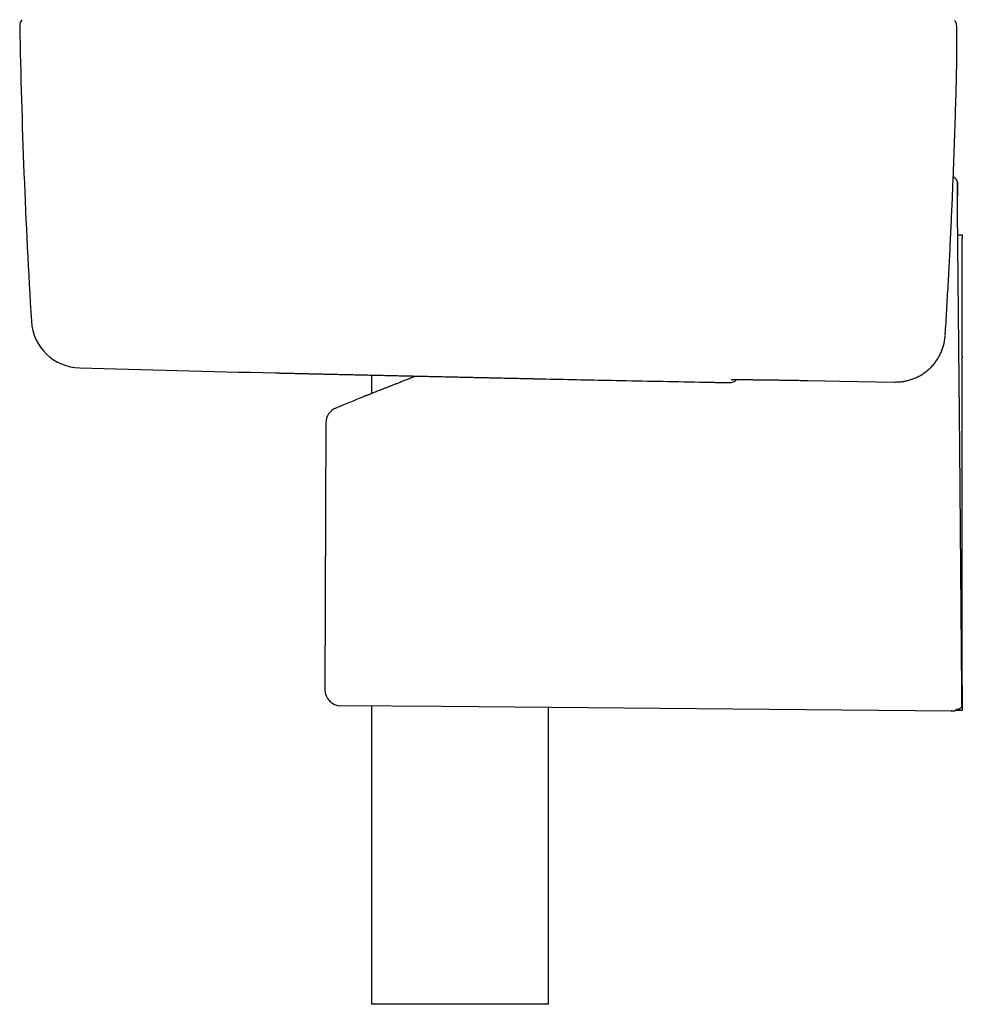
# Model space of a CAD drawing. Header units: millimetres. Extents: x 8 to 789, y 12 to 2370.
# Tile 39 of 85: x 84 to 179, y 1610 to 1709. Entities that reach past the tile are written whole.
import ezdxf

# ---------------------------------------------------------------- set-up
doc = ezdxf.new("R2010")
doc.units = ezdxf.units.MM

msp = doc.modelspace()

# ---------------------------------------------------------------- linework, layer by layer
at = {"color": 7, "linetype": 'Continuous', "lineweight": 30}
for p, q in [((178.198, 1703.344), (178.198, 1703.343)), ((178.301, 1691.507), (178.29, 1692.774)), ((178.334, 1687.504), (178.783, 1687.504)), ((178.783, 1687.504), (178.783, 1687.142)), ((178.783, 1675.269), (178.783, 1687.142)), ((177.063, 1677.36), (177.063, 1677.359)), ((177.065, 1677.39), (177.065, 1677.39)), ((178.783, 1675.269), (178.783, 1675.131)), ((178.783, 1642.204), (178.783, 1675.131)), ((119.383, 1673.405), (119.383, 1671.547)), ((136.887, 1673.016), (136.91, 1673.015)), ((163.284, 1672.86), (164.963, 1672.829)), ((164.958, 1672.829), (166.483, 1672.802)), ((166.489, 1672.802), (171.991, 1672.704)), ((171.991, 1672.704), (172.006, 1672.704)), ((114.788, 1668.603), (114.694, 1641.751)), ((178.729, 1642.204), (178.783, 1642.204)), ((178.783, 1642.204), (178.783, 1639.957)), ((126.452, 1640.057), (116.28, 1640.146)), ((119.383, 1640.118), (119.383, 1610.104)), ((177.683, 1639.61), (126.452, 1640.057)), ((137.183, 1610.104), (137.183, 1639.963)), ((177.683, 1639.61), (177.688, 1639.61)), ((178.783, 1639.652), (178.095, 1639.66)), ((137.183, 1610.104), (119.383, 1610.104))]:
    msp.add_line(p, q, dxfattribs=at)
at = {"color": 7, "linetype": 'Continuous', "lineweight": 30, "flags": 128}
msp.add_lwpolyline([(178.744, 1640.415), (178.734, 1641.637), (178.663, 1649.782), (178.521, 1666.072), (178.313, 1689.882)], dxfattribs=at)
at = {"color": 7, "linetype": 'Continuous', "lineweight": 30}
for centre, radius, start, end in [((84.794, 1708.571), 0.8, 133.19632, 181.04894), ((783.876, 1721.371), 700, 181.048943, 183.485504), ((177.69, 1692.77), 0.6, 0.08636, 71.95765), ((90.162, 1679.118), 5, 183.48556, 268.48341), ((328.283, 10670.966), 9000, 268.4830551, 268.6081789), ((109.848, 1680.619), 7, 268.60824, 268.7256), ((155.451, 1673.451), 0.8, 275.74818, 321.30797), ((499.134, 746.475), 1000, 112.369362, 112.541776), ((116.388, 1668.596), 1.6, 112.44811, 179.76521), ((116.294, 1641.745), 1.6, 179.79907, 269.5)]:
    msp.add_arc(centre, radius, start, end, dxfattribs=at)
for points, knots in [([(178.198, 1703.344), (178.198, 1703.36), (178.201, 1703.449), (178.204, 1703.608), (178.209, 1703.825), (178.214, 1704.041), (178.219, 1704.259), (178.223, 1704.477), (178.227, 1704.693), (178.23, 1704.906), (178.234, 1705.117), (178.237, 1705.326), (178.24, 1705.53), (178.242, 1705.731), (178.244, 1705.928), (178.246, 1706.12), (178.247, 1706.307), (178.248, 1706.488), (178.249, 1706.663), (178.249, 1706.832), (178.25, 1706.995), (178.249, 1707.15), (178.249, 1707.297), (178.248, 1707.438), (178.247, 1707.573), (178.245, 1707.701), (178.244, 1707.822), (178.242, 1707.937), (178.239, 1708.044), (178.236, 1708.144), (178.233, 1708.238), (178.23, 1708.325), (178.226, 1708.406), (178.221, 1708.483), (178.215, 1708.55), (178.209, 1708.608), (178.203, 1708.649), (178.198, 1708.679), (178.194, 1708.704), (178.186, 1708.738), (178.176, 1708.778), (178.161, 1708.825), (178.142, 1708.876), (178.116, 1708.93), (178.084, 1708.987), (178.054, 1709.033), (178.032, 1709.059), (178.026, 1709.067)], [0, 0, 0, 0, 0.005543, 0.031843, 0.05693, 0.083362, 0.109829, 0.136377, 0.163001, 0.189692, 0.21644, 0.243234, 0.270062, 0.296911, 0.323768, 0.350616, 0.377446, 0.404247, 0.431013, 0.457738, 0.484419, 0.510907, 0.537229, 0.563686, 0.59029, 0.617051, 0.643983, 0.671107, 0.69845, 0.726058, 0.754006, 0.78243, 0.811587, 0.842031, 0.875245, 0.899013, 0.9184, 0.925231, 0.932753, 0.94087, 0.950271, 0.959251, 0.968161, 0.977179, 0.986503, 0.996191, 1, 1, 1, 1]), ([(177.065, 1677.391), (177.072, 1677.504), (177.133, 1678.461), (177.239, 1680.261), (177.382, 1682.794), (177.516, 1685.33), (177.64, 1687.867), (177.755, 1690.404), (177.861, 1692.94), (177.958, 1695.476), (178.046, 1698.013), (178.123, 1700.552), (178.174, 1702.329), (178.195, 1703.26), (178.197, 1703.344)], [0, 0, 0, 0, 0.013158, 0.110659, 0.208321, 0.306085, 0.403889, 0.501651, 0.59931, 0.69696, 0.794721, 0.892526, 0.990289, 1, 1, 1, 1]), ([(178.29, 1692.774), (178.29, 1692.775), (178.29, 1692.777), (178.29, 1692.769), (178.29, 1692.75), (178.29, 1692.717), (178.29, 1692.672), (178.29, 1692.615), (178.29, 1692.546), (178.29, 1692.489), (178.29, 1692.461)], [0, 0, 0, 0, 0.01501, 0.155719, 0.296433, 0.437154, 0.577856, 0.718562, 0.859279, 1, 1, 1, 1]), ([(178.29, 1692.461), (178.29, 1692.457), (178.29, 1692.448), (178.291, 1692.4), (178.291, 1692.329), (178.292, 1692.234), (178.293, 1692.118), (178.294, 1691.984), (178.296, 1691.832), (178.297, 1691.686), (178.298, 1691.552), (178.299, 1691.473), (178.299, 1691.434)], [0, 0, 0, 0, 0.102649, 0.208306, 0.310949, 0.416501, 0.520563, 0.627408, 0.735952, 0.847356, 0.923234, 1, 1, 1, 1]), ([(178.301, 1691.256), (178.301, 1691.325), (178.301, 1691.463), (178.301, 1691.528), (178.301, 1691.507), (178.301, 1691.507)], [0, 0, 0, 0, 0.499378, 0.999825, 1, 1, 1, 1]), ([(178.313, 1689.882), (178.312, 1689.969), (178.311, 1690.143), (178.309, 1690.394), (178.307, 1690.626), (178.305, 1690.833), (178.303, 1691.008), (178.302, 1691.143), (178.301, 1691.235), (178.301, 1691.249), (178.301, 1691.256)], [0, 0, 0, 0, 0.125756, 0.250935, 0.376054, 0.500993, 0.62545, 0.749409, 0.873612, 1, 1, 1, 1]), ([(172.897, 1672.772), (172.932, 1672.778), (173.037, 1672.795), (173.211, 1672.832), (173.419, 1672.885), (173.623, 1672.947), (173.825, 1673.017), (174.024, 1673.096), (174.22, 1673.184), (174.413, 1673.281), (174.601, 1673.386), (174.785, 1673.498), (174.963, 1673.619), (175.136, 1673.747), (175.304, 1673.882), (175.465, 1674.024), (175.619, 1674.172), (175.767, 1674.327), (175.908, 1674.488), (176.041, 1674.654), (176.168, 1674.827), (176.288, 1675.005), (176.4, 1675.189), (176.504, 1675.377), (176.599, 1675.569), (176.687, 1675.766), (176.766, 1675.966), (176.836, 1676.169), (176.897, 1676.374), (176.949, 1676.581), (176.993, 1676.792), (177.027, 1677.004), (177.05, 1677.184), (177.057, 1677.293), (177.06, 1677.331)], [0, 0, 0, 0, 0.0159179, 0.0481842, 0.0802244, 0.1122288, 0.1443613, 0.1765748, 0.2088541, 0.241183, 0.2735448, 0.3059208, 0.3382918, 0.3706433, 0.4029627, 0.4352395, 0.4672168, 0.4994399, 0.5315614, 0.5636479, 0.5957627, 0.6279741, 0.6605244, 0.6925814, 0.724862, 0.7572555, 0.7896291, 0.821853, 0.8538745, 0.8859996, 0.9183171, 0.9507314, 0.9831248, 1, 1, 1, 1]), ([(109.692, 1673.621), (109.692, 1673.621), (109.693, 1673.621), (109.702, 1673.62), (109.719, 1673.62), (109.738, 1673.62), (109.748, 1673.619)], [0, 0, 0, 0, 0.152597, 0.441723, 0.729814, 1, 1, 1, 1]), ([(109.692, 1673.621), (109.692, 1673.621), (109.693, 1673.621), (109.701, 1673.62), (109.715, 1673.62), (109.722, 1673.62)], [0, 0, 0, 0, 0.209364, 0.605887, 1, 1, 1, 1]), ([(109.737, 1673.62), (109.744, 1673.62), (109.767, 1673.619), (109.841, 1673.617), (109.96, 1673.615), (110.113, 1673.611), (110.3, 1673.607), (110.52, 1673.602), (110.77, 1673.597), (111.048, 1673.591), (111.354, 1673.584), (111.69, 1673.576), (112.057, 1673.568), (112.454, 1673.559), (112.882, 1673.55), (113.34, 1673.54), (113.822, 1673.529), (114.323, 1673.518), (114.845, 1673.506), (115.392, 1673.494), (115.966, 1673.481), (116.563, 1673.468), (117.184, 1673.454), (117.829, 1673.44), (118.488, 1673.425), (119.157, 1673.41), (119.836, 1673.395), (120.532, 1673.38), (121.247, 1673.364), (121.976, 1673.347), (122.721, 1673.331), (123.48, 1673.314), (124.242, 1673.297), (125.002, 1673.28), (125.759, 1673.263), (126.523, 1673.246), (127.297, 1673.229), (128.011, 1673.213), (128.469, 1673.203), (128.664, 1673.199)], [0, 0, 0, 0, 0.00968, 0.037279, 0.064878, 0.092675, 0.120471, 0.148647, 0.176875, 0.204051, 0.231274, 0.258862, 0.286449, 0.314234, 0.342018, 0.370182, 0.398397, 0.425596, 0.452843, 0.480455, 0.508066, 0.535875, 0.563685, 0.591873, 0.620114, 0.647314, 0.67456, 0.702172, 0.729783, 0.757592, 0.785401, 0.813589, 0.84183, 0.869034, 0.896284, 0.923677, 0.951117, 0.979104, 1, 1, 1, 1]), ([(123.851, 1673.306), (123.752, 1673.267), (123.52, 1673.175), (123.167, 1673.035), (122.789, 1672.886), (122.42, 1672.741), (122.072, 1672.603), (121.745, 1672.475), (121.438, 1672.354), (121.142, 1672.237), (120.855, 1672.125), (120.581, 1672.017), (120.318, 1671.913), (120.07, 1671.816), (119.846, 1671.728), (119.646, 1671.65), (119.468, 1671.58), (119.304, 1671.516), (119.153, 1671.457), (119.018, 1671.404), (118.898, 1671.357), (118.795, 1671.317), (118.713, 1671.285), (118.65, 1671.26), (118.603, 1671.242), (118.572, 1671.23), (118.557, 1671.224), (118.558, 1671.224), (118.558, 1671.224)], [0, 0, 0, 0, 0.032507, 0.075876, 0.119245, 0.162975, 0.206706, 0.246896, 0.287086, 0.327586, 0.368086, 0.409604, 0.451122, 0.493009, 0.534896, 0.572246, 0.609596, 0.647234, 0.684871, 0.723441, 0.762011, 0.800914, 0.839817, 0.874833, 0.909848, 0.945119, 0.98039, 1, 1, 1, 1]), ([(128.664, 1673.199), (128.796, 1673.196), (129.066, 1673.19), (129.474, 1673.181), (129.886, 1673.171), (130.297, 1673.162), (130.57, 1673.156), (130.706, 1673.153)], [0, 0, 0, 0, 0.193905, 0.395109, 0.596975, 0.79964, 1, 1, 1, 1]), ([(130.708, 1673.153), (130.895, 1673.149), (131.358, 1673.139), (132.093, 1673.122), (132.91, 1673.104), (133.725, 1673.086), (134.467, 1673.07), (134.931, 1673.059), (135.129, 1673.055)], [0, 0, 0, 0, 0.123564, 0.305662, 0.488896, 0.672512, 0.860551, 1, 1, 1, 1]), ([(135.125, 1673.055), (135.234, 1673.052), (135.47, 1673.047), (135.83, 1673.039), (136.205, 1673.031), (136.558, 1673.023), (136.784, 1673.018), (136.887, 1673.016)], [0, 0, 0, 0, 0.1811187, 0.3933168, 0.6063568, 0.8200454, 1, 1, 1, 1]), ([(136.91, 1673.015), (138.085, 1672.991), (140.433, 1672.941), (144.187, 1672.865), (148.169, 1672.785), (150.978, 1672.73), (152.383, 1672.703)], [0, 0, 0, 0, 0.22788, 0.455764, 0.727879, 1, 1, 1, 1]), ([(152.383, 1672.703), (152.477, 1672.701), (152.666, 1672.697), (152.944, 1672.692), (153.216, 1672.687), (153.48, 1672.682), (153.733, 1672.677), (153.975, 1672.673), (154.203, 1672.669), (154.417, 1672.665), (154.613, 1672.662), (154.791, 1672.659), (154.949, 1672.656), (155.084, 1672.654), (155.199, 1672.652), (155.29, 1672.651), (155.345, 1672.651), (155.362, 1672.651), (155.364, 1672.651)], [0, 0, 0, 0, 0.06617, 0.132575, 0.198983, 0.265158, 0.331336, 0.397751, 0.464176, 0.530369, 0.596923, 0.663729, 0.730555, 0.797136, 0.862171, 0.927418, 0.992655, 1, 1, 1, 1]), ([(155.374, 1672.65), (155.375, 1672.65), (155.39, 1672.65), (155.413, 1672.65), (155.439, 1672.65), (155.46, 1672.65), (155.476, 1672.651), (155.493, 1672.652), (155.51, 1672.653), (155.525, 1672.654), (155.531, 1672.655)], [0, 0, 0, 0, 0.0141232, 0.2847502, 0.5715238, 0.7123753, 0.8180815, 0.8925896, 0.9565546, 1, 1, 1, 1]), ([(155.532, 1672.946), (155.532, 1672.946), (155.533, 1672.946), (155.543, 1672.946), (155.561, 1672.947), (155.59, 1672.948), (155.628, 1672.949), (155.678, 1672.95), (155.737, 1672.951), (155.807, 1672.951), (155.886, 1672.952), (155.975, 1672.952), (156.073, 1672.952), (156.18, 1672.952), (156.297, 1672.952), (156.414, 1672.952), (156.496, 1672.952), (156.534, 1672.951)], [0, 0, 0, 0, 0.033033, 0.079449, 0.13328, 0.193795, 0.259648, 0.329236, 0.401635, 0.47566, 0.550778, 0.62666, 0.703111, 0.780018, 0.857322, 0.934982, 1, 1, 1, 1]), ([(156.525, 1672.951), (156.557, 1672.951), (156.676, 1672.951), (156.914, 1672.949), (157.238, 1672.947), (157.592, 1672.944), (157.971, 1672.94), (158.373, 1672.935), (158.798, 1672.93), (159.243, 1672.925), (159.708, 1672.918), (160.188, 1672.911), (160.681, 1672.904), (161.187, 1672.896), (161.703, 1672.887), (162.226, 1672.879), (162.754, 1672.869), (163.107, 1672.863), (163.284, 1672.86)], [0, 0, 0, 0, 0.023776, 0.088719, 0.153885, 0.219126, 0.284291, 0.349234, 0.414143, 0.479274, 0.54448, 0.609611, 0.674521, 0.739468, 0.804637, 0.869882, 0.935052, 1, 1, 1, 1]), ([(172.006, 1672.704), (172.145, 1672.706), (172.425, 1672.71), (172.723, 1672.738), (172.878, 1672.77), (172.896, 1672.773)], [0, 0, 0, 0, 0.467883, 0.937885, 1, 1, 1, 1]), ([(178.746, 1640.244), (178.746, 1640.266), (178.745, 1640.311), (178.745, 1640.369), (178.745, 1640.404), (178.744, 1640.415)], [0, 0, 0, 0, 0.4047575, 0.8225142, 1, 1, 1, 1]), ([(177.695, 1639.61), (177.716, 1639.61), (177.777, 1639.61), (177.878, 1639.619), (177.998, 1639.636), (178.117, 1639.664), (178.234, 1639.7), (178.348, 1639.746), (178.446, 1639.793), (178.504, 1639.828), (178.527, 1639.842)], [0, 0, 0, 0, 0.073224, 0.212945, 0.352976, 0.493487, 0.636015, 0.775161, 0.91131, 1, 1, 1, 1]), ([(178.746, 1640.244), (178.745, 1640.213), (178.742, 1640.153), (178.718, 1640.068), (178.68, 1639.99), (178.628, 1639.921), (178.563, 1639.863), (178.487, 1639.817), (178.4, 1639.785), (178.31, 1639.769), (178.219, 1639.768), (178.158, 1639.775), (178.126, 1639.782), (178.124, 1639.782)], [0, 0, 0, 0, 0.098826, 0.19767, 0.296363, 0.395071, 0.496397, 0.597735, 0.70212, 0.806512, 0.899381, 0.992252, 1, 1, 1, 1]), ([(178.783, 1639.957), (178.783, 1639.923), (178.783, 1639.856), (178.783, 1639.765), (178.783, 1639.696), (178.783, 1639.658), (178.783, 1639.654), (178.783, 1639.652)], [0, 0, 0, 0, 0.211917, 0.423832, 0.635817, 0.848107, 1, 1, 1, 1])]:
    msp.add_open_spline(points, degree=3, knots=knots, dxfattribs=at)

doc.saveas('drawing.dxf')
